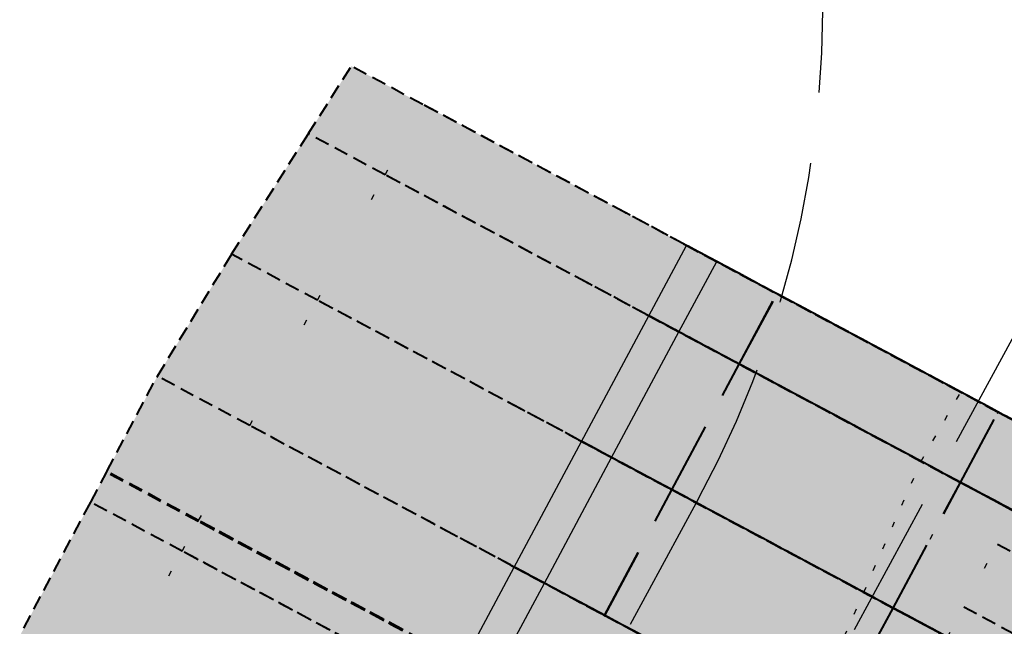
# Model space of a CAD drawing. Header units: metres. Extents: x 768989 to 770741, y 8991369 to 8992399.
# Tile 49 of 55: x 769461 to 769479, y 8992112 to 8992123. Entities that reach past the tile are written whole.
import ezdxf

# ---------------------------------------------------------------- set-up
doc = ezdxf.new("R2010")
doc.units = ezdxf.units.M
doc.header["$XCLIPFRAME"] = 2
for name, pattern in [('CENTER', [2, 1.25, -0.25, 0.25, -0.25]), ('DASHED', [0.75, 0.5, -0.25]), ('DASHED2', [0.375, 0.25, -0.125]), ('DOT', [6.35, 0, -6.35]), ('DOT2', [3.175, 0, -3.175])]:
    doc.linetypes.add(name, pattern=pattern)
doc.layers.add('+Corr_P_Secc_Corona', color=252, linetype='DASHED2', lineweight=40)
doc.layers.add('+Corredor_P', color=7, linetype='DASHED2', lineweight=40)
for name, color, linetype in [('+Corr_P_Secc_EnrocTalud', 51, 'DASHED'), ('+SL-Corredor-G30', 150, 'CENTER'), ('+SL-Corredor-G60', 92, 'CENTER'), ('+SL-Corredor-Rell_Secund', 52, 'DOT2'), ('+SL-Corredor-Separador', 200, 'DOT2'), ('__ORTOFOTO', 7, 'Continuous'), ('C-LINEAS APOYO', 7, 'Continuous')]:
    doc.layers.add(name, color=color, linetype=linetype)
picture_1 = doc.add_image_def('image1.ecw', size_in_pixel=(24806, 30931))

# ---------------------------------------------------------------- blocks, each defined once
blk = doc.blocks.new('*U63')
at = {"layer": '+Corredor_P', "linetype": 'DASHED2', "lineweight": 40, "true_color": 0xffffff}
for points in [[(769462.829, 8992115.14), (769462.832, 8992115.146), (769463.718, 8992116.816), (769465.02, 8992118.955), (769466.367, 8992121.069), (769467.122, 8992122.254), (769468.377, 8992121.583), (769467.713, 8992120.35), (769466.526, 8992118.15), (769465.34, 8992115.95), (769464.442, 8992114.286), (769464.439, 8992114.279), (769462.829, 8992115.14)], [(769464.439, 8992114.279), (769464.442, 8992114.286), (769465.34, 8992115.95), (769466.526, 8992118.15), (769467.713, 8992120.35), (769468.377, 8992121.583), (769474.593, 8992118.262), (769473.932, 8992117.028), (769472.75, 8992114.825), (769471.568, 8992112.622), (769470.675, 8992110.956), (769470.671, 8992110.95), (769464.439, 8992114.279)], [(769470.671, 8992110.95), (769470.675, 8992110.956), (769471.568, 8992112.622), (769472.75, 8992114.825), (769473.932, 8992117.028), (769474.593, 8992118.262), (769474.594, 8992118.261), (769473.932, 8992117.028), (769472.75, 8992114.825), (769471.569, 8992112.621), (769470.675, 8992110.956), (769470.672, 8992110.949), (769470.671, 8992110.95)], [(769470.672, 8992110.949), (769470.675, 8992110.956), (769471.569, 8992112.621), (769472.75, 8992114.825), (769473.932, 8992117.028), (769474.594, 8992118.261), (769478.475, 8992116.188), (769477.813, 8992114.954), (769476.631, 8992112.751), (769475.45, 8992110.548), (769474.556, 8992108.883), (769474.553, 8992108.876), (769470.672, 8992110.949)], [(769474.553, 8992108.876), (769474.556, 8992108.883), (769475.45, 8992110.548), (769476.631, 8992112.751), (769477.813, 8992114.954), (769478.475, 8992116.188), (769478.476, 8992116.187), (769477.814, 8992114.954), (769476.632, 8992112.751), (769475.45, 8992110.548), (769474.557, 8992108.882), (769474.553, 8992108.876), (769474.553, 8992108.876)], [(769474.553, 8992108.876), (769474.557, 8992108.882), (769475.45, 8992110.548), (769476.632, 8992112.751), (769477.814, 8992114.954), (769478.476, 8992116.187), (769478.477, 8992116.187), (769477.815, 8992114.953), (769476.633, 8992112.75), (769475.452, 8992110.547), (769474.558, 8992108.881), (769474.555, 8992108.875), (769474.553, 8992108.876)], [(769474.555, 8992108.875), (769474.558, 8992108.881), (769475.452, 8992110.547), (769476.633, 8992112.75), (769477.815, 8992114.953), (769478.477, 8992116.187), (769479.431, 8992115.677), (769478.769, 8992114.443), (769477.587, 8992112.24), (769476.406, 8992110.037), (769475.512, 8992108.372), (769475.509, 8992108.365), (769474.555, 8992108.875)], [(769475.509, 8992108.365), (769475.512, 8992108.372), (769476.406, 8992110.037), (769477.587, 8992112.24), (769478.769, 8992114.443), (769479.431, 8992115.677), (769484.092, 8992113.187), (769483.432, 8992111.952), (769482.254, 8992109.747), (769481.076, 8992107.542), (769480.185, 8992105.875), (769480.182, 8992105.869), (769475.509, 8992108.365)], [(769437.038, 8992069.473), (769437.153, 8992069.668), (769437.163, 8992069.685), (769438.151, 8992071.361), (769439.402, 8992073.489), (769440.651, 8992075.618), (769441.897, 8992077.748), (769443.142, 8992079.88), (769444.385, 8992082.013), (769445.643, 8992084.139), (769446.908, 8992086.26), (769448.172, 8992088.383), (769449.433, 8992090.507), (769450.693, 8992092.633), (769451.95, 8992094.76), (769453.223, 8992096.913), (769454.406, 8992099.115), (769455.538, 8992101.345), (769456.688, 8992103.565), (769457.86, 8992105.773), (769459.032, 8992107.982), (769460.204, 8992110.19), (769461.376, 8992112.398), (769462.547, 8992114.607), (769462.824, 8992115.128), (769462.83, 8992115.139), (769464.44, 8992114.279), (769464.434, 8992114.268), (769464.154, 8992113.748), (769462.968, 8992111.548), (769461.781, 8992109.348), (769460.594, 8992107.147), (769459.408, 8992104.947), (769458.221, 8992102.746), (769457.034, 8992100.546), (769455.848, 8992098.345), (769454.661, 8992096.145), (769453.475, 8992093.946), (769452.299, 8992091.771), (769451.12, 8992089.598), (769449.938, 8992087.428), (769448.751, 8992085.259), (769447.561, 8992083.093), (769446.368, 8992080.928), (769445.171, 8992078.766), (769443.97, 8992076.605), (769442.766, 8992074.446), (769441.558, 8992072.29), (769440.346, 8992070.135), (769439.389, 8992068.439), (769439.379, 8992068.422), (769439.267, 8992068.224), (769437.038, 8992069.473)], [(769439.267, 8992068.224), (769439.379, 8992068.422), (769439.389, 8992068.439), (769440.346, 8992070.135), (769441.558, 8992072.29), (769442.766, 8992074.446), (769443.97, 8992076.605), (769445.171, 8992078.766), (769446.368, 8992080.928), (769447.561, 8992083.093), (769448.751, 8992085.259), (769449.938, 8992087.428), (769451.12, 8992089.598), (769452.299, 8992091.771), (769453.475, 8992093.946), (769454.661, 8992096.145), (769455.848, 8992098.345), (769457.034, 8992100.546), (769458.221, 8992102.746), (769459.408, 8992104.947), (769460.594, 8992107.147), (769461.781, 8992109.348), (769462.968, 8992111.548), (769464.154, 8992113.748), (769464.434, 8992114.268), (769464.44, 8992114.279), (769470.672, 8992110.949), (769470.667, 8992110.938), (769470.388, 8992110.418), (769469.206, 8992108.215), (769468.024, 8992106.012), (769466.842, 8992103.809), (769465.661, 8992101.606), (769464.479, 8992099.403), (769463.297, 8992097.2), (769462.115, 8992094.997), (769460.934, 8992092.794), (769459.752, 8992090.591), (769458.576, 8992088.404), (769457.396, 8992086.218), (769456.213, 8992084.034), (769455.026, 8992081.852), (769453.835, 8992079.673), (769452.641, 8992077.495), (769451.443, 8992075.319), (769450.241, 8992073.145), (769449.036, 8992070.974), (769447.827, 8992068.804), (769446.615, 8992066.636), (769445.657, 8992064.93), (769445.647, 8992064.912), (769445.535, 8992064.713), (769439.267, 8992068.224)]]:
    blk.add_hatch(color=7, dxfattribs=at).paths.add_polyline_path(points, flags=0)
at = {"layer": '+Corr_P_Secc_Corona', "color": 252, "linetype": 'DASHED2', "lineweight": 40, "ltscale": 5}
for p, q in [((769473.932, 8992117.028, 7.633), (769474.593, 8992118.262, 7.637)), ((769473.932, 8992117.028, 7.633), (769474.594, 8992118.261, 7.638)), ((769472.75, 8992114.825, 7.624), (769473.932, 8992117.028, 7.633)), ((769472.75, 8992114.825, 7.625), (769473.932, 8992117.028, 7.633)), ((769477.813, 8992114.954, 7.633), (769478.475, 8992116.188, 7.638)), ((769477.814, 8992114.954, 7.633), (769478.476, 8992116.187, 7.637)), ((769471.568, 8992112.622, 7.615), (769472.75, 8992114.825, 7.624)), ((769471.569, 8992112.621, 7.616), (769472.75, 8992114.825, 7.625)), ((769476.631, 8992112.751, 7.625), (769477.813, 8992114.954, 7.633)), ((769476.632, 8992112.751, 7.624), (769477.814, 8992114.954, 7.633)), ((769475.45, 8992110.548, 7.615), (769476.632, 8992112.751, 7.624)), ((769475.45, 8992110.548, 7.616), (769476.631, 8992112.751, 7.625)), ((769470.675, 8992110.956, 7.609), (769471.568, 8992112.622, 7.615)), ((769470.675, 8992110.956, 7.609), (769471.569, 8992112.621, 7.616))]:
    blk.add_line(p, q, dxfattribs=at)
at = {"layer": '+Corr_P_Secc_EnrocTalud', "color": 92, "linetype": 'DOT', "lineweight": 30, "ltscale": 0.2}
for p, q in [((769477.815, 8992114.953, 7.632), (769478.477, 8992116.187, 7.636)), ((769476.633, 8992112.75, 7.623), (769477.815, 8992114.953, 7.632)), ((769477.587, 8992112.24, 7.623), (769478.769, 8992114.443, 7.632)), ((769475.452, 8992110.547, 7.614), (769476.633, 8992112.75, 7.623))]:
    blk.add_line(p, q, dxfattribs=at)
at = {"layer": '+Corredor_P', "color": 7, "linetype": 'DASHED2', "lineweight": 40}
for p, q in [((769466.367, 8992121.069, 8.395), (769467.122, 8992122.254, 8.349)), ((769465.02, 8992118.955, 8.478), (769466.367, 8992121.069, 8.395)), ((769463.718, 8992116.816, 8.535), (769465.02, 8992118.955, 8.478)), ((769462.832, 8992115.146, 8.522), (769463.718, 8992116.816, 8.535)), ((769462.547, 8992114.607, 8.518), (769462.824, 8992115.128, 8.522)), ((769462.824, 8992115.128, 8.522), (769462.83, 8992115.139, 8.522)), ((769462.83, 8992115.139, 8.522), (769462.832, 8992115.146, 8.522)), ((769461.376, 8992112.398, 8.501), (769462.547, 8992114.607, 8.518))]:
    blk.add_line(p, q, dxfattribs=at)
at = {"layer": '+Corredor_P', "color": 153, "linetype": 'DASHED2', "lineweight": 40}
for p, q in [((769468.377, 8992121.583, 7.637), (769467.122, 8992122.254, 8.349)), ((769468.377, 8992121.583, 7.637), (769467.122, 8992122.254, 8.349)), ((769471.929, 8992119.685, 5.624), (769468.377, 8992121.583, 7.637)), ((769474.593, 8992118.262, 7.637), (769468.377, 8992121.583, 7.637)), ((769474.593, 8992118.262, 7.637), (769468.377, 8992121.583, 7.637)), ((769467.713, 8992120.35, 7.633), (769466.367, 8992121.069, 8.395)), ((769467.713, 8992120.35, 7.633), (769466.367, 8992121.069, 8.395)), ((769471.266, 8992118.452, 5.618), (769467.713, 8992120.35, 7.633)), ((769473.932, 8992117.028, 7.633), (769467.713, 8992120.35, 7.633)), ((769473.932, 8992117.028, 7.633), (769467.713, 8992120.35, 7.633)), ((769474.593, 8992118.262, 7.637), (769471.929, 8992119.685, 5.624)), ((769474.593, 8992118.262, 4.114), (769471.929, 8992119.685, 5.624)), ((769474.593, 8992118.262, 7.637), (769471.929, 8992119.685, 5.624)), ((769473.006, 8992119.11, 5.014), (769471.929, 8992119.685, 5.624)), ((769472.952, 8992119.138, 5.024), (769474.575, 8992118.271, 4.104)), ((769472.952, 8992119.138, 5.024), (769481.918, 8992114.348, 5.024)), ((769474.577, 8992118.27, 4.114), (769472.99, 8992119.118, 5.014)), ((769472.99, 8992119.118, 5.014), (769481.915, 8992114.35, 5.014)), ((769473.535, 8992118.827, 4.714), (769473.006, 8992119.11, 5.014)), ((769481.947, 8992114.333, 5.014), (769473.006, 8992119.11, 5.014)), ((769466.526, 8992118.15, 7.624), (769465.02, 8992118.955, 8.478)), ((769466.526, 8992118.15, 7.624), (769465.02, 8992118.955, 8.478)), ((769474.593, 8992118.262, 4.114), (769473.535, 8992118.827, 4.714)), ((769482.344, 8992114.121, 4.714), (769473.535, 8992118.827, 4.714)), ((769482.344, 8992114.121, 4.714), (769473.535, 8992118.827, 4.714)), ((769473.932, 8992117.028, 7.633), (769471.266, 8992118.452, 5.618)), ((769473.932, 8992117.028, 4.107), (769471.266, 8992118.452, 5.618)), ((769473.932, 8992117.028, 7.633), (769471.266, 8992118.452, 5.618)), ((769472.344, 8992117.876, 5.007), (769471.266, 8992118.452, 5.618)), ((769483.119, 8992113.707, 4.104), (769474.575, 8992118.271, 4.104)), ((769483.122, 8992113.705, 4.114), (769474.577, 8992118.27, 4.114)), ((769470.083, 8992116.25, 5.608), (769466.526, 8992118.15, 7.624)), ((769472.75, 8992114.825, 7.624), (769466.526, 8992118.15, 7.624)), ((769472.75, 8992114.825, 7.624), (769466.526, 8992118.15, 7.624)), ((769474.594, 8992118.261, 7.638), (769474.593, 8992118.262, 7.637)), ((769478.476, 8992116.187, 7.637), (769474.593, 8992118.262, 7.637)), ((769483.138, 8992113.697, 4.114), (769474.593, 8992118.262, 4.114)), ((769478.475, 8992116.188, 7.638), (769474.594, 8992118.261, 7.638)), ((769472.291, 8992117.905, 5.017), (769473.914, 8992117.038, 4.097)), ((769472.291, 8992117.905, 5.017), (769481.258, 8992113.114, 5.017)), ((769473.916, 8992117.036, 4.107), (769472.328, 8992117.885, 5.007)), ((769472.328, 8992117.885, 5.007), (769481.255, 8992113.115, 5.007)), ((769472.873, 8992117.593, 4.707), (769472.344, 8992117.876, 5.007)), ((769481.287, 8992113.098, 5.007), (769472.344, 8992117.876, 5.007)), ((769473.932, 8992117.028, 4.107), (769472.873, 8992117.593, 4.707)), ((769481.684, 8992112.886, 4.707), (769472.873, 8992117.593, 4.707)), ((769481.684, 8992112.886, 4.707), (769472.873, 8992117.593, 4.707)), ((769482.459, 8992112.472, 4.097), (769473.914, 8992117.038, 4.097)), ((769482.462, 8992112.47, 4.107), (769473.916, 8992117.036, 4.107)), ((769477.813, 8992114.954, 7.633), (769473.932, 8992117.028, 7.633)), ((769473.932, 8992117.028, 7.633), (769473.932, 8992117.028, 7.633)), ((769477.814, 8992114.954, 7.633), (769473.932, 8992117.028, 7.633)), ((769482.478, 8992112.462, 4.107), (769473.932, 8992117.028, 4.107)), ((769465.34, 8992115.95, 7.615), (769463.718, 8992116.816, 8.535)), ((769465.34, 8992115.95, 7.615), (769463.718, 8992116.816, 8.535)), ((769478.476, 8992116.187, 7.637), (769477.82, 8992116.538, 8.133)), ((769478.477, 8992116.187, 7.636), (769477.948, 8992116.47, 7.636)), ((769477.948, 8992116.47, 7.636), (769477.948, 8992116.47, 7.626)), ((769477.948, 8992116.47, 7.626), (769478.474, 8992116.188, 7.626)), ((769472.75, 8992114.825, 7.624), (769470.083, 8992116.25, 5.608)), ((769472.75, 8992114.825, 4.096), (769470.083, 8992116.25, 5.608)), ((769472.75, 8992114.825, 7.624), (769470.083, 8992116.25, 5.608)), ((769471.162, 8992115.673, 4.996), (769470.083, 8992116.25, 5.608)), ((769483.573, 8992113.464, 3.773), (769478.474, 8992116.188, 7.626)), ((769478.476, 8992116.187, 7.637), (769478.475, 8992116.188, 7.638)), ((769478.477, 8992116.187, 7.636), (769478.476, 8992116.187, 7.637)), ((769478.477, 8992116.187, 7.636), (769478.476, 8992116.187, 7.637)), ((769478.477, 8992116.187, 7.636), (769478.476, 8992116.187, 7.637)), ((769478.477, 8992116.187, 7.636), (769478.476, 8992116.187, 7.637)), ((769478.477, 8992116.187, 7.636), (769478.476, 8992116.187, 7.637)), ((769478.477, 8992116.187, 7.636), (769478.476, 8992116.187, 7.637)), ((769483.138, 8992113.697, 4.114), (769478.477, 8992116.187, 7.636)), ((769478.477, 8992116.187, 7.636), (769479.431, 8992115.677, 7.636)), ((769478.477, 8992116.187, 7.636), (769483.138, 8992113.697, 4.114)), ((769478.477, 8992116.187, 7.636), (769483.138, 8992113.697, 4.114)), ((769481.947, 8992114.333, 5.014), (769478.477, 8992116.187, 7.636)), ((769468.899, 8992114.048, 5.598), (769465.34, 8992115.95, 7.615)), ((769471.568, 8992112.622, 7.615), (769465.34, 8992115.95, 7.615)), ((769471.568, 8992112.622, 7.615), (769465.34, 8992115.95, 7.615)), ((769471.109, 8992115.702, 5.006), (769472.732, 8992114.834, 4.086)), ((769471.109, 8992115.702, 5.006), (769480.08, 8992110.909, 5.006)), ((769472.734, 8992114.833, 4.096), (769471.146, 8992115.682, 4.996)), ((769471.146, 8992115.682, 4.996), (769480.077, 8992110.91, 4.996)), ((769471.691, 8992115.39, 4.696), (769471.162, 8992115.673, 4.996)), ((769480.109, 8992110.893, 4.996), (769471.162, 8992115.673, 4.996)), ((769472.75, 8992114.825, 4.096), (769471.691, 8992115.39, 4.696)), ((769480.506, 8992110.681, 4.696), (769471.691, 8992115.39, 4.696)), ((769480.506, 8992110.681, 4.696), (769471.691, 8992115.39, 4.696)), ((769477.814, 8992114.954, 7.633), (769477.121, 8992115.324, 8.156)), ((769477.815, 8992114.953, 7.632), (769477.286, 8992115.236, 7.632)), ((769477.286, 8992115.236, 7.632), (769477.286, 8992115.236, 7.622)), ((769477.286, 8992115.236, 7.622), (769477.812, 8992114.954, 7.622)), ((769464.434, 8992114.268, 7.609), (769462.824, 8992115.128, 8.522)), ((769464.434, 8992114.268, 7.609), (769462.824, 8992115.128, 8.522)), ((769464.439, 8992114.279, 7.609), (769462.829, 8992115.14, 8.522)), ((769464.439, 8992114.279, 7.609), (769462.829, 8992115.14, 8.522)), ((769464.44, 8992114.279, 7.609), (769462.83, 8992115.139, 8.522)), ((769464.44, 8992114.279, 7.609), (769462.83, 8992115.139, 8.522)), ((769464.442, 8992114.286, 7.609), (769462.832, 8992115.146, 8.522)), ((769464.442, 8992114.286, 7.609), (769462.832, 8992115.146, 8.522)), ((769481.281, 8992110.267, 4.086), (769472.732, 8992114.834, 4.086)), ((769481.284, 8992110.265, 4.096), (769472.734, 8992114.833, 4.096)), ((769476.631, 8992112.751, 7.625), (769472.75, 8992114.825, 7.625)), ((769472.75, 8992114.825, 7.625), (769472.75, 8992114.825, 7.624)), ((769476.632, 8992112.751, 7.624), (769472.75, 8992114.825, 7.624)), ((769481.3, 8992110.257, 4.096), (769472.75, 8992114.825, 4.096)), ((769482.913, 8992112.229, 3.766), (769477.812, 8992114.954, 7.622)), ((769477.814, 8992114.954, 7.633), (769477.813, 8992114.954, 7.633)), ((769477.815, 8992114.953, 7.632), (769477.814, 8992114.954, 7.633)), ((769477.815, 8992114.953, 7.632), (769477.814, 8992114.954, 7.633)), ((769477.815, 8992114.953, 7.632), (769477.814, 8992114.954, 7.633)), ((769477.815, 8992114.953, 7.632), (769477.814, 8992114.954, 7.633)), ((769477.815, 8992114.953, 7.632), (769477.814, 8992114.954, 7.633)), ((769477.815, 8992114.953, 7.632), (769477.814, 8992114.954, 7.633)), ((769482.478, 8992112.462, 4.107), (769477.815, 8992114.953, 7.632)), ((769477.815, 8992114.953, 7.632), (769478.769, 8992114.443, 7.632)), ((769477.815, 8992114.953, 7.632), (769482.478, 8992112.462, 4.107)), ((769477.815, 8992114.953, 7.632), (769482.478, 8992112.462, 4.107)), ((769481.287, 8992113.098, 5.007), (769477.815, 8992114.953, 7.632)), ((769464.154, 8992113.748, 7.607), (769462.547, 8992114.607, 8.518)), ((769464.154, 8992113.748, 7.607), (769462.547, 8992114.607, 8.518)), ((769467.996, 8992112.365, 5.59), (769464.434, 8992114.268, 7.609)), ((769470.667, 8992110.938, 7.609), (769464.434, 8992114.268, 7.609)), ((769470.667, 8992110.938, 7.609), (769464.434, 8992114.268, 7.609)), ((769468, 8992112.377, 5.59), (769464.439, 8992114.279, 7.609)), ((769470.671, 8992110.95, 7.609), (769464.439, 8992114.279, 7.609)), ((769470.671, 8992110.95, 7.609), (769464.439, 8992114.279, 7.609)), ((769468.001, 8992112.376, 5.59), (769464.44, 8992114.279, 7.609)), ((769470.672, 8992110.949, 7.609), (769464.44, 8992114.279, 7.609)), ((769470.672, 8992110.949, 7.609), (769464.44, 8992114.279, 7.609)), ((769468.004, 8992112.383, 5.59), (769464.442, 8992114.286, 7.609)), ((769470.675, 8992110.956, 7.609), (769464.442, 8992114.286, 7.609)), ((769470.675, 8992110.956, 7.609), (769464.442, 8992114.286, 7.609)), ((769471.568, 8992112.622, 7.615), (769468.899, 8992114.048, 5.598)), ((769471.568, 8992112.622, 4.085), (769468.899, 8992114.048, 5.598)), ((769471.568, 8992112.622, 7.615), (769468.899, 8992114.048, 5.598)), ((769469.98, 8992113.47, 4.985), (769468.899, 8992114.048, 5.598)), ((769467.716, 8992111.845, 5.588), (769464.154, 8992113.748, 7.607)), ((769470.388, 8992110.418, 7.607), (769464.154, 8992113.748, 7.607)), ((769470.388, 8992110.418, 7.607), (769464.154, 8992113.748, 7.607)), ((769469.927, 8992113.498, 4.995), (769471.55, 8992112.631, 4.075)), ((769469.927, 8992113.498, 4.995), (769478.902, 8992108.704, 4.995)), ((769471.552, 8992112.63, 4.085), (769469.965, 8992113.479, 4.985)), ((769469.965, 8992113.479, 4.985), (769478.899, 8992108.705, 4.985)), ((769470.51, 8992113.187, 4.685), (769469.98, 8992113.47, 4.985)), ((769478.931, 8992108.688, 4.985), (769469.98, 8992113.47, 4.985)), ((769471.568, 8992112.622, 4.085), (769470.51, 8992113.187, 4.685)), ((769479.328, 8992108.476, 4.685), (769470.51, 8992113.187, 4.685)), ((769479.328, 8992108.476, 4.685), (769470.51, 8992113.187, 4.685)), ((769476.633, 8992112.75, 7.623), (769476.104, 8992113.033, 7.623)), ((769476.104, 8992113.033, 7.623), (769476.104, 8992113.033, 7.613)), ((769476.104, 8992113.033, 7.613), (769476.631, 8992112.751, 7.613)), ((769476.632, 8992112.751, 7.624), (769476.116, 8992113.026, 8.014)), ((769481.735, 8992110.024, 3.755), (769476.631, 8992112.751, 7.613)), ((769476.632, 8992112.751, 7.624), (769476.631, 8992112.751, 7.625)), ((769476.633, 8992112.75, 7.623), (769476.632, 8992112.751, 7.624)), ((769476.633, 8992112.75, 7.623), (769476.632, 8992112.751, 7.624)), ((769476.633, 8992112.75, 7.623), (769476.632, 8992112.751, 7.624)), ((769476.633, 8992112.75, 7.623), (769476.632, 8992112.751, 7.624)), ((769476.633, 8992112.75, 7.623), (769476.632, 8992112.751, 7.624)), ((769476.633, 8992112.75, 7.623), (769476.632, 8992112.751, 7.624)), ((769481.3, 8992110.257, 4.096), (769476.633, 8992112.75, 7.623)), ((769476.633, 8992112.75, 7.623), (769477.587, 8992112.24, 7.623)), ((769476.633, 8992112.75, 7.623), (769481.3, 8992110.257, 4.096)), ((769476.633, 8992112.75, 7.623), (769481.3, 8992110.257, 4.096)), ((769480.109, 8992110.893, 4.996), (769476.633, 8992112.75, 7.623)), ((769480.103, 8992108.062, 4.075), (769471.55, 8992112.631, 4.075)), ((769480.106, 8992108.06, 4.085), (769471.552, 8992112.63, 4.085)), ((769471.569, 8992112.621, 7.616), (769471.568, 8992112.622, 7.615)), ((769475.45, 8992110.548, 7.615), (769471.568, 8992112.622, 7.615)), ((769480.122, 8992108.052, 4.085), (769471.568, 8992112.622, 4.085)), ((769475.45, 8992110.548, 7.616), (769471.569, 8992112.621, 7.616))]:
    blk.add_line(p, q, dxfattribs=at)
at = {"layer": '+Corredor_P', "color": 252, "linetype": 'DASHED2', "lineweight": 40}
for p, q in [((769478.463, 8992113.873, 7.629), (769479.761, 8992113.179, 6.396)), ((769477.872, 8992112.771, 7.625), (769480.841, 8992111.185, 4.804))]:
    blk.add_line(p, q, dxfattribs=at)
at = {"layer": '+SL-Corredor-G30', "color": 150, "linetype": 'CENTER', "lineweight": -3, "ltscale": 5}
for p, q in [((769472.344, 8992117.876, 5.007), (769473.006, 8992119.11, 5.014)), ((769471.162, 8992115.673, 4.996), (769472.344, 8992117.876, 5.007)), ((769469.98, 8992113.47, 4.985), (769471.162, 8992115.673, 4.996)), ((769469.087, 8992111.805, 4.976), (769469.98, 8992113.47, 4.985))]:
    blk.add_line(p, q, dxfattribs=at)
at = {"layer": '+SL-Corredor-G60', "color": 92, "linetype": 'CENTER', "lineweight": -3, "ltscale": 5}
for p, q in [((769472.873, 8992117.593, 4.707), (769473.535, 8992118.827, 4.714)), ((769471.691, 8992115.39, 4.696), (769472.873, 8992117.593, 4.707)), ((769470.51, 8992113.187, 4.685), (769471.691, 8992115.39, 4.696)), ((769469.616, 8992111.522, 4.676), (769470.51, 8992113.187, 4.685))]:
    blk.add_line(p, q, dxfattribs=at)
at = {"layer": '+SL-Corredor-Rell_Secund', "color": 20, "linetype": 'DOT', "lineweight": -3, "ltscale": 0.3}
for p, q in [((769467.713, 8992120.35, 7.633), (769468.377, 8992121.583, 7.637)), ((769466.526, 8992118.15, 7.624), (769467.713, 8992120.35, 7.633)), ((769465.34, 8992115.95, 7.615), (769466.526, 8992118.15, 7.624)), ((769464.442, 8992114.286, 7.609), (769465.34, 8992115.95, 7.615)), ((769464.154, 8992113.748, 7.607), (769464.434, 8992114.268, 7.609)), ((769464.434, 8992114.268, 7.609), (769464.44, 8992114.279, 7.609)), ((769464.44, 8992114.279, 7.609), (769464.442, 8992114.286, 7.609)), ((769462.968, 8992111.548, 7.598), (769464.154, 8992113.748, 7.607))]:
    blk.add_line(p, q, dxfattribs=at)
at = {"layer": '+SL-Corredor-Separador', "color": 200, "linetype": 'DOT2', "lineweight": -3, "ltscale": 0.1}
for p, q in [((769477.121, 8992115.324, 8.156), (769477.82, 8992116.538, 8.133)), ((769476.116, 8992113.026, 8.014), (769477.121, 8992115.324, 8.156)), ((769475.102, 8992110.734, 7.879), (769476.116, 8992113.026, 8.014))]:
    blk.add_line(p, q, dxfattribs=at)

msp = doc.modelspace()

# ---------------------------------------------------------------- linework, layer by layer
at = {"layer": 'C-LINEAS APOYO', "color": 170, "linetype": 'DASHED2', "ltscale": 10}
for points in [[(769469.696, 8992136.388, -0.341359), (769473.212, 8992114.657), (769471.089, 8992110.748)], [(769474.165, 8992109.078), (769479.403, 8992118.723, -0.491025), (769487.214, 8992119.987)]]:
    msp.add_lwpolyline(points, format="xyb", dxfattribs=at)

# ---------------------------------------------------------------- block references
at = {"layer": '+Corredor_P', "color": 7, "linetype": 'DASHED2', "lineweight": 40}
msp.add_blockref('*U63', (0, 0), dxfattribs=at)

# ---------------------------------------------------------------- pictures from other files: only their frames are drawn
at = {"layer": '__ORTOFOTO'}
image = msp.add_image(picture_1, insert=(768953.111, 8991450.629), size_in_units=(788.093, 982.685), dxfattribs=at)
image.set_boundary_path([(14907.494, 3902.78), (13192.595, 8192.59), (9164.97, 15223.01), (1123.99, 23397.36), (7213.21, 30797.77), (15925.164, 20444.27), (23177.06, 8354.5), (14907.494, 3902.78)])

doc.saveas('drawing.dxf')
